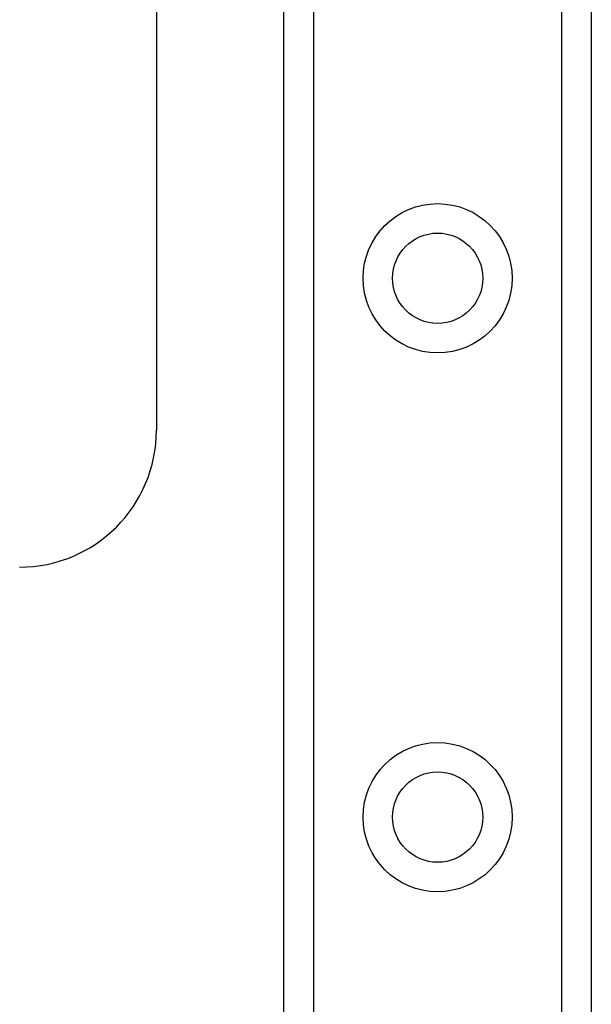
# Model space of a CAD drawing. Header units: inches. Extents: x 2.3 to 62.6, y 3.3 to 33.7.
# Tile 39 of 57: x 11.9 to 13, y 20.6 to 22.4. Entities that reach past the tile are written whole.
import ezdxf

# ---------------------------------------------------------------- set-up
doc = ezdxf.new("R2010")
doc.units = ezdxf.units.IN
doc.header["$MEASUREMENT"] = 0
doc.layers.add('Visible Edges(ANSI)', color=7, linetype='Continuous', lineweight=25)
doc.layers.add('Visible Tangent Edges(ANSI)', color=7, linetype='Continuous', lineweight=25)

msp = doc.modelspace()

# ---------------------------------------------------------------- linework, layer by layer
at = {"layer": 'Visible Edges(ANSI)'}
for p, q in [((12.4071, 10.7422), (12.4071, 24.191)), ((12.9691, 24.191), (12.9691, 10.7422)), ((12.1741, 23.1181), (12.1741, 21.6181))]:
    msp.add_line(p, q, dxfattribs=at)
for centre in [(12.6881, 21.8958), (12.6881, 20.9115)]:
    msp.add_circle(centre, 0.0825, dxfattribs=at)
msp.add_arc((11.9241, 21.6181), 0.25, 270, 0, dxfattribs=at)
at = {"layer": 'Visible Tangent Edges(ANSI)'}
for p, q in [((12.461, 24.191), (12.461, 10.7422)), ((12.9153, 10.7422), (12.9153, 24.191))]:
    msp.add_line(p, q, dxfattribs=at)
for centre in [(12.6881, 21.8958), (12.6881, 20.9115)]:
    msp.add_circle(centre, 0.1363, dxfattribs=at)

doc.saveas('drawing.dxf')
